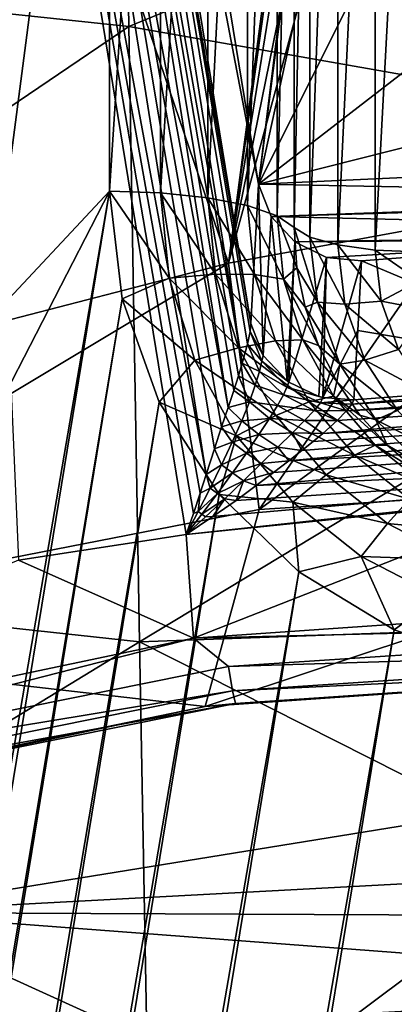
# Model space of a CAD drawing. Header units: metres. Extents: x -25 to 70, y -236 to 25.
# Tile 105 of 256: x -1.443 to -0.847, y -212.248 to -210.678. Entities that reach past the tile are written whole.
import ezdxf

# ---------------------------------------------------------------- set-up
doc = ezdxf.new("R2010")
doc.units = ezdxf.units.M
doc.layers.add('solid_10481002', color=7, linetype='CONTINUOUS')

msp = doc.modelspace()

# ---------------------------------------------------------------- linework, layer by layer
at = {"layer": 'solid_10481002'}
for points in [[(-1.527035, -210.986359, 227.994522), (-1.451065, -208.933792, 227.482758), (-1.280171, -209.518127, 227.628448)], [(-1.397414, -209.188599, 228.01767), (-1.06272, -210.94043, 229.333176), (-1.385043, -208.96582, 228.840851)], [(-1.385043, -208.96582, 228.840851), (-1.06272, -210.94043, 229.333176), (-0.927607, -209.844162, 229.059845)], [(-1.075207, -211.162506, 228.509827), (-1.397414, -209.188599, 228.01767), (-1.409266, -209.205078, 227.963455)], [(-1.075207, -211.162506, 228.509827), (-1.06272, -210.94043, 229.333176), (-1.397414, -209.188599, 228.01767)], [(-1.088751, -211.226059, 228.44986), (-1.409266, -209.205078, 227.963455), (-1.441422, -209.222412, 227.918533)], [(-1.076293, -211.175156, 228.489105), (-1.075207, -211.162506, 228.509827), (-1.409266, -209.205078, 227.963455)], [(-1.080476, -211.19545, 228.468903), (-1.409266, -209.205078, 227.963455), (-1.088751, -211.226059, 228.44986)], [(-1.076293, -211.175156, 228.489105), (-1.409266, -209.205078, 227.963455), (-1.080476, -211.19545, 228.468903)], [(-1.111525, -211.296341, 228.427872), (-1.441422, -209.222412, 227.918533), (-1.48909, -209.237976, 227.889587)], [(-1.102437, -211.269501, 228.433777), (-1.441422, -209.222412, 227.918533), (-1.111525, -211.296341, 228.427872)], [(-1.094833, -211.246094, 228.441299), (-1.441422, -209.222412, 227.918533), (-1.102437, -211.269501, 228.433777)], [(-1.088751, -211.226059, 228.44986), (-1.441422, -209.222412, 227.918533), (-1.094833, -211.246094, 228.441299)], [(-1.146311, -211.403152, 228.425522), (-1.48909, -209.237976, 227.889587), (-1.545142, -209.249496, 227.880966)], [(-1.133297, -211.362411, 228.423309), (-1.48909, -209.237976, 227.889587), (-1.146311, -211.403152, 228.425522)], [(-1.121814, -211.327057, 228.42424), (-1.48909, -209.237976, 227.889587), (-1.133297, -211.362411, 228.423309)], [(-1.111525, -211.296341, 228.427872), (-1.48909, -209.237976, 227.889587), (-1.121814, -211.327057, 228.42424)], [(-1.17795, -211.498978, 228.441818), (-1.545142, -209.249496, 227.880966), (-1.444903, -211.540009, 228.452057)], [(-1.16662, -211.465347, 228.434387), (-1.545142, -209.249496, 227.880966), (-1.17795, -211.498978, 228.441818)], [(-1.156041, -211.433304, 228.429016), (-1.545142, -209.249496, 227.880966), (-1.16662, -211.465347, 228.434387)], [(-1.146311, -211.403152, 228.425522), (-1.545142, -209.249496, 227.880966), (-1.156041, -211.433304, 228.429016)], [(-1.527035, -210.986359, 227.994522), (-1.280171, -209.518127, 227.628448), (-1.300048, -209.690094, 227.671326)], [(-2.544654, -210.552704, 339.335144), (-1.269424, -210.689224, 339.428925), (-1.286624, -209.614853, 341.566803)], [(-1.286624, -209.614853, 341.566803), (-1.269424, -210.689224, 339.428925), (0.000008, -210.169174, 340.621613)], [(-1.491175, -211.155853, 228.036774), (-1.527035, -210.986359, 227.994522), (-1.300048, -209.690094, 227.671326)], [(-1.491175, -211.155853, 228.036774), (-1.300048, -209.690094, 227.671326), (-1.300048, -210.951477, 227.985825)], [(-1.218905, -209.692795, 227.660477), (-1.300048, -210.951477, 227.985825), (-1.300048, -209.690094, 227.671326)], [(-1.218905, -210.954178, 227.974976), (-1.300048, -210.951477, 227.985825), (-1.218905, -209.692795, 227.660477)], [(-1.218905, -210.954178, 227.974976), (-1.218905, -209.692795, 227.660477), (-1.143741, -209.700714, 227.628693)], [(-1.143741, -210.962097, 227.943192), (-1.218905, -210.954178, 227.974976), (-1.143741, -209.700714, 227.628693)], [(-1.143741, -210.962097, 227.943192), (-1.143741, -209.700714, 227.628693), (-1.080252, -209.713272, 227.578354)], [(-1.080252, -210.974655, 227.892853), (-1.143741, -210.962097, 227.943192), (-1.080252, -209.713272, 227.578354)], [(-1.080252, -210.974655, 227.892853), (-1.080252, -209.713272, 227.578354), (-1.033181, -209.729507, 227.513214)], [(-1.033181, -210.990891, 227.827713), (-1.080252, -210.974655, 227.892853), (-1.033181, -209.729507, 227.513214)], [(-1.033181, -210.990891, 227.827713), (-1.033181, -209.729507, 227.513214), (-1.006109, -209.748154, 227.438446)], [(-1.033181, -210.990891, 227.827713), (-1.006109, -209.748154, 227.438446), (-1.006109, -211.009537, 227.752945)], [(-1.006109, -211.009537, 227.752945), (-1.006109, -209.748154, 227.438446), (-0.981379, -209.763474, 227.376984)], [(-0.981379, -211.024857, 227.691483), (-1.006109, -211.009537, 227.752945), (-0.981379, -209.763474, 227.376984)], [(-0.981379, -211.024857, 227.691483), (-0.981379, -209.763474, 227.376984), (-0.936694, -209.77594, 227.326981)], [(-0.936694, -211.037323, 227.641479), (-0.981379, -211.024857, 227.691483), (-0.936694, -209.77594, 227.326981)], [(-0.936694, -211.037323, 227.641479), (-0.936694, -209.77594, 227.326981), (-0.877292, -209.784042, 227.294464)], [(-0.877292, -211.045441, 227.608963), (-0.936694, -211.037323, 227.641479), (-0.877292, -209.784042, 227.294464)], [(-0.877292, -211.045441, 227.608963), (-0.877292, -209.784042, 227.294464), (-0.81015, -209.786865, 227.283203)], [(-0.877292, -211.045441, 227.608963), (-0.81015, -209.786865, 227.283203), (-0.81015, -211.048248, 227.597702)], [(-1.502479, -209.917114, 229.662277), (-0.944682, -209.80835, 229.635178), (-1.11094, -211.066162, 229.871201)], [(-1.11094, -211.066162, 229.871201), (-0.944682, -209.80835, 229.635178), (-0.950048, -209.909195, 229.648254)], [(-1.06272, -210.94043, 229.333176), (-0.949843, -210.062469, 229.114273), (-0.927607, -209.844162, 229.059845)], [(-1.502479, -209.917114, 229.662277), (-1.11094, -211.066162, 229.871201), (-1.47156, -211.159775, 229.894547)], [(-1.11094, -211.066162, 229.871201), (-0.950048, -209.909195, 229.648254), (-0.943009, -210.024002, 229.664154)], [(-1.11094, -211.066162, 229.871201), (-0.943009, -210.024002, 229.664154), (-0.922073, -210.136719, 229.680878)], [(-1.06272, -210.94043, 229.333176), (-0.918295, -210.279663, 229.168427), (-0.949843, -210.062469, 229.114273)], [(-1.11094, -211.066162, 229.871201), (-0.922073, -210.136719, 229.680878), (-0.887671, -210.245499, 229.698135)], [(-1.269424, -210.689224, 339.428925), (0.000008, -210.912582, 339.075287), (0.000008, -210.169174, 340.621613)], [(-0.744046, -210.998917, 229.854446), (-1.11094, -211.066162, 229.871201), (-0.887671, -210.245499, 229.698135)], [(-0.744046, -210.998917, 229.854446), (-0.887671, -210.245499, 229.698135), (-0.783346, -210.442032, 229.73233)], [(-1.06272, -210.94043, 229.333176), (-0.834747, -210.483475, 229.219238), (-0.918295, -210.279663, 229.168427)], [(-1.06272, -210.94043, 229.333176), (-0.703912, -210.662399, 229.263855), (-0.834747, -210.483475, 229.219238)], [(-2.513316, -211.533188, 337.10849), (-1.269424, -210.689224, 339.428925), (-2.544654, -210.552704, 339.335144)], [(-1.06272, -210.94043, 229.333176), (-0.533213, -210.806259, 229.299713), (-0.703912, -210.662399, 229.263855)], [(-2.513316, -211.533188, 337.10849), (-1.252293, -211.67009, 337.192566), (-1.269424, -210.689224, 339.428925)], [(-1.269424, -210.689224, 339.428925), (-1.252293, -211.67009, 337.192566), (0.000008, -210.912582, 339.075287)], [(-1.06272, -210.94043, 229.333176), (-0.332309, -210.906891, 229.324814), (-0.533213, -210.806259, 229.299713)], [(-1.06272, -210.94043, 229.333176), (-0.112607, -210.958618, 229.337708), (-0.332309, -210.906891, 229.324814)], [(-1.252293, -211.67009, 337.192566), (0.000008, -211.624969, 337.439758), (0.000008, -210.912582, 339.075287)], [(-1.05537, -211.213348, 228.523239), (-1.06272, -210.94043, 229.333176), (-1.075207, -211.162506, 228.509827)], [(-1.06272, -210.94043, 229.333176), (-1.042953, -210.991684, 229.345947), (-0.112607, -210.958618, 229.337708)], [(-1.05537, -211.213348, 228.523239), (-1.042953, -210.991684, 229.345947), (-1.06272, -210.94043, 229.333176)], [(-1.300048, -210.951477, 227.985825), (-3.999782, -227.490601, 232.109482), (-4.064691, -227.072083, 232.005142)], [(-1.495068, -211.330048, 228.080215), (-1.300048, -210.951477, 227.985825), (-4.064691, -227.072083, 232.005142)], [(-1.300048, -210.951477, 227.985825), (-1.280172, -211.123428, 228.028687), (-3.999782, -227.490601, 232.109482)], [(-1.495068, -211.330048, 228.080215), (-1.491175, -211.155853, 228.036774), (-1.300048, -210.951477, 227.985825)], [(-1.205092, -211.090256, 228.008896), (-1.280172, -211.123428, 228.028687), (-1.300048, -210.951477, 227.985825)], [(-1.205092, -211.090256, 228.008896), (-1.300048, -210.951477, 227.985825), (-1.218905, -210.954178, 227.974976)], [(-1.131373, -211.083954, 227.973572), (-1.218905, -210.954178, 227.974976), (-1.143741, -210.962097, 227.943192)], [(-1.205092, -211.090256, 228.008896), (-1.218905, -210.954178, 227.974976), (-1.131373, -211.083954, 227.973572)], [(-1.069104, -211.084488, 227.920227), (-1.143741, -210.962097, 227.943192), (-1.080252, -210.974655, 227.892853)], [(-1.131373, -211.083954, 227.973572), (-1.143741, -210.962097, 227.943192), (-1.069104, -211.084488, 227.920227)], [(-0.372999, -210.95842, 229.844345), (-0.000048, -211.390945, 229.952179), (-1.061906, -211.45929, 229.969223)], [(-0.372999, -210.95842, 229.844345), (-1.061906, -211.45929, 229.969223), (-0.744046, -210.998917, 229.854446)], [(-1.042953, -210.991684, 229.345947), (0.113441, -210.958511, 229.337677), (-0.112607, -210.958618, 229.337708)], [(-1.042953, -210.991684, 229.345947), (-0.000048, -211.016418, 229.352112), (0.113441, -210.958511, 229.337677)], [(-1.022937, -211.091812, 227.852875), (-1.080252, -210.974655, 227.892853), (-1.033181, -210.990891, 227.827713)], [(-1.069104, -211.084488, 227.920227), (-1.080252, -210.974655, 227.892853), (-1.022937, -211.091812, 227.852875)], [(-0.744046, -210.998917, 229.854446), (-1.061906, -211.45929, 229.969223), (-1.11094, -211.066162, 229.871201)], [(-1.05537, -211.213348, 228.523239), (-1.017589, -211.254196, 228.533676), (-1.042953, -210.991684, 229.345947)], [(-1.042953, -210.991684, 229.345947), (-1.005295, -211.03244, 229.35611), (-0.000048, -211.016418, 229.352112)], [(-1.017589, -211.254196, 228.533676), (-1.005295, -211.03244, 229.35611), (-1.042953, -210.991684, 229.345947)], [(-1.00178, -211.073624, 227.768936), (-1.033181, -210.990891, 227.827713), (-1.006109, -211.009537, 227.752945)], [(-1.00178, -211.073624, 227.768936), (-1.022937, -211.091812, 227.852875), (-1.033181, -210.990891, 227.827713)], [(-0.969311, -211.128784, 227.717392), (-1.006109, -211.009537, 227.752945), (-0.981379, -211.024857, 227.691483)], [(-0.969311, -211.128784, 227.717392), (-1.00178, -211.073624, 227.768936), (-1.006109, -211.009537, 227.752945)], [(-1.005295, -211.03244, 229.35611), (-0.450058, -211.027908, 229.35498), (-0.000048, -211.016418, 229.352112)], [(-1.017589, -211.254196, 228.533676), (-1.014901, -211.256149, 228.534164), (-1.005295, -211.03244, 229.35611)], [(-1.014901, -211.256149, 228.534164), (-0.954959, -211.057144, 229.362274), (-1.005295, -211.03244, 229.35611)], [(-1.005295, -211.03244, 229.35611), (-0.954959, -211.057144, 229.362274), (-0.450058, -211.027908, 229.35498)], [(-0.925747, -211.131607, 227.664993), (-0.981379, -211.024857, 227.691483), (-0.936694, -211.037323, 227.641479)], [(-0.969311, -211.128784, 227.717392), (-0.981379, -211.024857, 227.691483), (-0.925747, -211.131607, 227.664993)], [(-0.954959, -211.057144, 229.362274), (-0.898821, -211.062378, 229.363571), (-0.450058, -211.027908, 229.35498)], [(-0.456209, -211.248962, 228.531372), (-0.450058, -211.027908, 229.35498), (-0.898821, -211.062378, 229.363571)], [(-0.867834, -211.126892, 227.629272), (-0.936694, -211.037323, 227.641479), (-0.877292, -211.045441, 227.608963)], [(-0.925747, -211.131607, 227.664993), (-0.936694, -211.037323, 227.641479), (-0.867834, -211.126892, 227.629272)], [(-0.877292, -211.045441, 227.608963), (-0.81015, -211.048248, 227.597702), (-0.806422, -211.094757, 227.609299)], [(-0.867834, -211.126892, 227.629272), (-0.877292, -211.045441, 227.608963), (-0.806422, -211.094757, 227.609299)], [(-1.11094, -211.066162, 229.871201), (-1.061906, -211.45929, 229.969223), (-2.105243, -211.663116, 230.02005)], [(-1.11094, -211.066162, 229.871201), (-2.105243, -211.663116, 230.02005), (-1.47156, -211.159775, 229.894547)], [(-1.014901, -211.256149, 228.534164), (-0.967079, -211.278992, 228.539597), (-0.954959, -211.057144, 229.362274)], [(-0.967079, -211.278992, 228.539597), (-0.960515, -211.280701, 228.539963), (-0.954959, -211.057144, 229.362274)], [(-0.960515, -211.280701, 228.539963), (-0.898821, -211.062378, 229.363571), (-0.954959, -211.057144, 229.362274)], [(-0.960515, -211.280701, 228.539963), (-0.904949, -211.173462, 228.951721), (-0.898821, -211.062378, 229.363571)], [(-0.456209, -211.248962, 228.531372), (-0.898821, -211.062378, 229.363571), (-0.904949, -211.173462, 228.951721)], [(-1.00178, -211.073624, 227.768936), (-0.988866, -211.136627, 227.784637), (-1.022937, -211.091812, 227.852875)], [(-0.969311, -211.128784, 227.717392), (-0.988866, -211.136627, 227.784637), (-1.00178, -211.073624, 227.768936)], [(-1.164185, -211.2211, 228.041519), (-1.280172, -211.123428, 228.028687), (-1.205092, -211.090256, 228.008896)], [(-1.205092, -211.090256, 228.008896), (-1.131373, -211.083954, 227.973572), (-1.094743, -211.201111, 228.002777)], [(-1.164185, -211.2211, 228.041519), (-1.205092, -211.090256, 228.008896), (-1.094743, -211.201111, 228.002777)], [(-1.131373, -211.083954, 227.973572), (-1.069104, -211.084488, 227.920227), (-1.036087, -211.190094, 227.946564)], [(-1.094743, -211.201111, 228.002777), (-1.131373, -211.083954, 227.973572), (-1.036087, -211.190094, 227.946564)], [(-1.069104, -211.084488, 227.920227), (-1.022937, -211.091812, 227.852875), (-0.992599, -211.188858, 227.87706)], [(-1.036087, -211.190094, 227.946564), (-1.069104, -211.084488, 227.920227), (-0.992599, -211.188858, 227.87706)], [(-0.967588, -211.197449, 227.799805), (-0.992599, -211.188858, 227.87706), (-1.022937, -211.091812, 227.852875)], [(-0.988866, -211.136627, 227.784637), (-0.967588, -211.197449, 227.799805), (-1.022937, -211.091812, 227.852875)], [(-0.867834, -211.126892, 227.629272), (-0.806422, -211.094757, 227.609299), (-0.795149, -211.140686, 227.620758)], [(-1.280172, -211.123428, 228.028687), (-3.926116, -227.333023, 232.070206), (-3.999782, -227.490601, 232.109482)], [(-1.280172, -211.123428, 228.028687), (-1.220994, -211.287918, 228.069702), (-3.926116, -227.333023, 232.070206)], [(1.280076, -211.123428, 228.028687), (-1.491175, -228.100677, 232.261597), (-1.495068, -227.926483, 232.21817)], [(1.220898, -211.287933, 228.069702), (1.280076, -211.123428, 228.028687), (-1.495068, -227.926483, 232.21817)], [(1.280076, -211.123428, 228.028687), (1.491079, -211.155853, 228.036774), (-1.491175, -228.100677, 232.261597)], [(-1.164185, -211.2211, 228.041519), (-1.220994, -211.287918, 228.069702), (-1.280172, -211.123428, 228.028687)], [(-0.933712, -211.227493, 227.742004), (-0.988866, -211.136627, 227.784637), (-0.969311, -211.128784, 227.717392)], [(-0.969311, -211.128784, 227.717392), (-0.925747, -211.131607, 227.664993), (-0.893453, -211.221146, 227.687317)], [(-0.933712, -211.227493, 227.742004), (-0.969311, -211.128784, 227.717392), (-0.893453, -211.221146, 227.687317)], [(-0.925747, -211.131607, 227.664993), (-0.867834, -211.126892, 227.629272), (-0.839933, -211.204254, 227.64856)], [(-0.839933, -211.204254, 227.64856), (-0.867834, -211.126892, 227.629272), (-0.795149, -211.140686, 227.620758)], [(-0.933712, -211.227493, 227.742004), (-0.967588, -211.197449, 227.799805), (-0.988866, -211.136627, 227.784637)], [(-0.893453, -211.221146, 227.687317), (-0.925747, -211.131607, 227.664993), (-0.839933, -211.204254, 227.64856)], [(1.491079, -211.155853, 228.036774), (-1.280171, -228.133102, 232.269684), (-1.491175, -228.100677, 232.261597)], [(1.491079, -211.155853, 228.036774), (1.494972, -211.330048, 228.080215), (-1.280171, -228.133102, 232.269684)], [(-1.076293, -211.175156, 228.489105), (-1.080476, -211.19545, 228.468903), (-1.05771, -211.222778, 228.503311)], [(-1.076293, -211.175156, 228.489105), (-1.05537, -211.213348, 228.523239), (-1.075207, -211.162506, 228.509827)], [(-1.076293, -211.175156, 228.489105), (-1.05771, -211.222778, 228.503311), (-1.05537, -211.213348, 228.523239)], [(-0.960515, -211.280701, 228.539963), (-0.91107, -211.284393, 228.540207), (-0.904949, -211.173462, 228.951721)], [(-0.456209, -211.248962, 228.531372), (-0.904949, -211.173462, 228.951721), (-0.91107, -211.284393, 228.540207)], [(-1.094743, -211.201111, 228.002777), (-1.036087, -211.190094, 227.946564), (-0.98247, -211.28743, 227.970825)], [(-1.036087, -211.190094, 227.946564), (-0.992599, -211.188858, 227.87706), (-0.943332, -211.27829, 227.899368)], [(-0.98247, -211.28743, 227.970825), (-1.036087, -211.190094, 227.946564), (-0.943332, -211.27829, 227.899368)], [(-0.93831, -211.255051, 227.814163), (-0.943332, -211.27829, 227.899368), (-0.992599, -211.188858, 227.87706)], [(-0.967588, -211.197449, 227.799805), (-0.93831, -211.255051, 227.814163), (-0.992599, -211.188858, 227.87706)], [(-1.164185, -211.2211, 228.041519), (-1.094743, -211.201111, 228.002777), (-1.035259, -211.309097, 228.029709)], [(-1.035259, -211.309097, 228.029709), (-1.094743, -211.201111, 228.002777), (-0.98247, -211.28743, 227.970825)], [(-1.080476, -211.19545, 228.468903), (-1.088751, -211.226059, 228.44986), (-1.06161, -211.238892, 228.484695)], [(-1.080476, -211.19545, 228.468903), (-1.06161, -211.238892, 228.484695), (-1.05771, -211.222778, 228.503311)], [(-0.933712, -211.227493, 227.742004), (-0.93831, -211.255051, 227.814163), (-0.967588, -211.197449, 227.799805)], [(-0.893453, -211.221146, 227.687317), (-0.839933, -211.204254, 227.64856), (-0.794989, -211.273651, 227.665863)], [(-1.097756, -211.34169, 228.071594), (-1.220994, -211.287918, 228.069702), (-1.164185, -211.2211, 228.041519)], [(-1.097756, -211.34169, 228.071594), (-1.164185, -211.2211, 228.041519), (-1.035259, -211.309097, 228.029709)], [(-1.05771, -211.222778, 228.503311), (-1.06161, -211.238892, 228.484695), (-1.017615, -211.264267, 228.516327)], [(-1.05771, -211.222778, 228.503311), (-1.017589, -211.254196, 228.533676), (-1.05537, -211.213348, 228.523239)], [(-1.05771, -211.222778, 228.503311), (-1.014901, -211.256149, 228.534164), (-1.017589, -211.254196, 228.533676)], [(-1.05771, -211.222778, 228.503311), (-1.017615, -211.264267, 228.516327), (-1.014901, -211.256149, 228.534164)], [(-0.933712, -211.227493, 227.742004), (-0.893453, -211.221146, 227.687317), (-0.841432, -211.301483, 227.707352)], [(-0.841432, -211.301483, 227.707352), (-0.893453, -211.221146, 227.687317), (-0.794989, -211.273651, 227.665863)], [(-1.088751, -211.226059, 228.44986), (-1.094833, -211.246094, 228.441299), (-1.068169, -211.260681, 228.468155)], [(-1.088751, -211.226059, 228.44986), (-1.068169, -211.260681, 228.468155), (-1.06161, -211.238892, 228.484695)], [(-1.06161, -211.238892, 228.484695), (-1.068169, -211.260681, 228.468155), (-1.02335, -211.276367, 228.498016)], [(-1.06161, -211.238892, 228.484695), (-1.02335, -211.276367, 228.498016), (-1.017615, -211.264267, 228.516327)], [(-0.876368, -211.316055, 227.764084), (-0.93831, -211.255051, 227.814163), (-0.933712, -211.227493, 227.742004)], [(-0.876368, -211.316055, 227.764084), (-0.933712, -211.227493, 227.742004), (-0.841432, -211.301483, 227.707352)], [(-0.922961, -211.301941, 228.502274), (-0.01016, -211.255936, 228.485992), (-0.010169, -211.237122, 228.528427)], [(-0.91459, -211.291351, 228.521179), (-0.922961, -211.301941, 228.502274), (-0.010169, -211.237122, 228.528427)], [(-0.91459, -211.291351, 228.521179), (-0.010169, -211.237122, 228.528427), (-0.456209, -211.248962, 228.531372)], [(-1.094833, -211.246094, 228.441299), (-1.102437, -211.269501, 228.433777), (-1.077502, -211.287262, 228.454178)], [(-1.094833, -211.246094, 228.441299), (-1.077502, -211.287262, 228.454178), (-1.068169, -211.260681, 228.468155)], [(-1.017615, -211.264267, 228.516327), (-0.967079, -211.278992, 228.539597), (-1.014901, -211.256149, 228.534164)], [(-0.960692, -211.337784, 228.466034), (-0.010134, -211.286804, 228.45134), (-0.01016, -211.255936, 228.485992)], [(-0.93768, -211.317093, 228.483627), (-0.960692, -211.337784, 228.466034), (-0.01016, -211.255936, 228.485992)], [(-0.93831, -211.255051, 227.814163), (-0.901533, -211.308456, 227.827484), (-0.943332, -211.27829, 227.899368)], [(-0.876368, -211.316055, 227.764084), (-0.901533, -211.308456, 227.827484), (-0.93831, -211.255051, 227.814163)], [(-0.922961, -211.301941, 228.502274), (-0.93768, -211.317093, 228.483627), (-0.01016, -211.255936, 228.485992)], [(-0.91459, -211.291351, 228.521179), (-0.456209, -211.248962, 228.531372), (-0.91107, -211.284393, 228.540207)], [(-1.102437, -211.269501, 228.433777), (-1.111525, -211.296341, 228.427872), (-1.077502, -211.287262, 228.454178)], [(-1.068169, -211.260681, 228.468155), (-1.077502, -211.287262, 228.454178), (-1.032713, -211.293076, 228.480652)], [(-1.068169, -211.260681, 228.468155), (-1.032713, -211.293076, 228.480652), (-1.02335, -211.276367, 228.498016)], [(-1.017615, -211.264267, 228.516327), (-1.02335, -211.276367, 228.498016), (-0.96438, -211.289291, 228.519257)], [(-1.017615, -211.264267, 228.516327), (-0.960515, -211.280701, 228.539963), (-0.967079, -211.278992, 228.539597)], [(-1.017615, -211.264267, 228.516327), (-0.96438, -211.289291, 228.519257), (-0.960515, -211.280701, 228.539963)], [(-1.111525, -211.296341, 228.427872), (-1.089769, -211.317978, 228.443024), (-1.077502, -211.287262, 228.454178)], [(-1.077502, -211.287262, 228.454178), (-1.089769, -211.317978, 228.443024), (-1.045675, -211.314209, 228.465103)], [(-1.077502, -211.287262, 228.454178), (-1.045675, -211.314209, 228.465103), (-1.032713, -211.293076, 228.480652)], [(-1.035259, -211.309097, 228.029709), (-0.98247, -211.28743, 227.970825), (-0.910314, -211.372726, 227.992096)], [(-1.02335, -211.276367, 228.498016), (-1.032713, -211.293076, 228.480652), (-0.974382, -211.301361, 228.499329)], [(-1.02335, -211.276367, 228.498016), (-0.974382, -211.301361, 228.499329), (-0.96438, -211.289291, 228.519257)], [(-1.014718, -211.381516, 228.444366), (-0.010095, -211.326797, 228.42778), (-0.010134, -211.286804, 228.45134)], [(-0.993842, -211.365082, 228.450668), (-1.014718, -211.381516, 228.444366), (-0.010134, -211.286804, 228.45134)], [(-0.975905, -211.35054, 228.457962), (-0.993842, -211.365082, 228.450668), (-0.010134, -211.286804, 228.45134)], [(-0.98247, -211.28743, 227.970825), (-0.943332, -211.27829, 227.899368), (-0.87703, -211.356674, 227.918915)], [(-0.910314, -211.372726, 227.992096), (-0.98247, -211.28743, 227.970825), (-0.87703, -211.356674, 227.918915)], [(-0.960692, -211.337784, 228.466034), (-0.975905, -211.35054, 228.457962), (-0.010134, -211.286804, 228.45134)], [(-0.96438, -211.289291, 228.519257), (-0.91107, -211.284393, 228.540207), (-0.960515, -211.280701, 228.539963)], [(-0.96438, -211.289291, 228.519257), (-0.91459, -211.291351, 228.521179), (-0.91107, -211.284393, 228.540207)], [(-0.857887, -211.35675, 227.839523), (-0.87703, -211.356674, 227.918915), (-0.943332, -211.27829, 227.899368)], [(-0.901533, -211.308456, 227.827484), (-0.857887, -211.35675, 227.839523), (-0.943332, -211.27829, 227.899368)], [(-1.220994, -211.287918, 228.069702), (-3.817445, -227.194321, 232.035614), (-3.926116, -227.333023, 232.070206)], [(-1.220994, -211.287918, 228.069702), (-1.125623, -211.435318, 228.106461), (-3.817445, -227.194321, 232.035614)], [(1.220898, -211.287933, 228.069702), (-1.495068, -227.926483, 232.21817), (-1.538831, -227.757721, 232.176086)], [(1.125526, -211.435318, 228.106461), (1.220898, -211.287933, 228.069702), (-1.538831, -227.757721, 232.176086)], [(-1.097756, -211.34169, 228.071594), (-1.125623, -211.435318, 228.106461), (-1.220994, -211.287918, 228.069702)], [(-1.111525, -211.296341, 228.427872), (-1.121814, -211.327057, 228.42424), (-1.089769, -211.317978, 228.443024)], [(-1.032713, -211.293076, 228.480652), (-1.045675, -211.314209, 228.465103), (-0.989564, -211.317291, 228.481216)], [(-1.032713, -211.293076, 228.480652), (-0.989564, -211.317291, 228.481216), (-0.974382, -211.301361, 228.499329)], [(-0.974382, -211.301361, 228.499329), (-0.989564, -211.317291, 228.481216), (-0.93768, -211.317093, 228.483627)], [(-0.96438, -211.289291, 228.519257), (-0.974382, -211.301361, 228.499329), (-0.922961, -211.301941, 228.502274)], [(-0.974382, -211.301361, 228.499329), (-0.93768, -211.317093, 228.483627), (-0.922961, -211.301941, 228.502274)], [(-0.96438, -211.289291, 228.519257), (-0.922961, -211.301941, 228.502274), (-0.91459, -211.291351, 228.521179)], [(-0.876368, -211.316055, 227.764084), (-0.841432, -211.301483, 227.707352), (-0.772292, -211.368576, 227.724075)], [(-1.121814, -211.327057, 228.42424), (-1.104771, -211.35199, 228.435318), (-1.089769, -211.317978, 228.443024)], [(-1.089769, -211.317978, 228.443024), (-1.104771, -211.35199, 228.435318), (-1.062315, -211.339752, 228.451874)], [(-1.097756, -211.34169, 228.071594), (-1.035259, -211.309097, 228.029709), (-0.955208, -211.403748, 228.053299)], [(-1.089769, -211.317978, 228.443024), (-1.062315, -211.339752, 228.451874), (-1.045675, -211.314209, 228.465103)], [(-1.045675, -211.314209, 228.465103), (-1.062315, -211.339752, 228.451874), (-1.009092, -211.336807, 228.465515)], [(-1.045675, -211.314209, 228.465103), (-1.009092, -211.336807, 228.465515), (-0.989564, -211.317291, 228.481216)], [(-0.955208, -211.403748, 228.053299), (-1.035259, -211.309097, 228.029709), (-0.910314, -211.372726, 227.992096)], [(-0.989564, -211.317291, 228.481216), (-1.009092, -211.336807, 228.465515), (-0.960692, -211.337784, 228.466034)], [(-0.989564, -211.317291, 228.481216), (-0.960692, -211.337784, 228.466034), (-0.93768, -211.317093, 228.483627)], [(-0.876368, -211.316055, 227.764084), (-0.857887, -211.35675, 227.839523), (-0.901533, -211.308456, 227.827484)], [(-0.800153, -211.389999, 227.782532), (-0.857887, -211.35675, 227.839523), (-0.876368, -211.316055, 227.764084)], [(-0.800153, -211.389999, 227.782532), (-0.876368, -211.316055, 227.764084), (-0.772292, -211.368576, 227.724075)], [(1.494972, -211.330048, 228.080215), (-1.220993, -227.968613, 232.228668), (-1.280171, -228.133102, 232.269684)], [(1.494972, -211.330048, 228.080215), (1.538735, -211.49881, 228.122284), (-1.220993, -227.968613, 232.228668)], [(-1.121814, -211.327057, 228.42424), (-1.133297, -211.362411, 228.423309), (-1.104771, -211.35199, 228.435318)], [(-1.066633, -211.421112, 228.435974), (-0.010046, -211.37207, 228.417572), (-0.010095, -211.326797, 228.42778)], [(-1.03886, -211.400131, 228.439331), (-1.066633, -211.421112, 228.435974), (-0.010095, -211.326797, 228.42778)], [(-1.014718, -211.381516, 228.444366), (-1.03886, -211.400131, 228.439331), (-0.010095, -211.326797, 228.42778)], [(-1.008357, -211.447388, 228.097946), (-1.125623, -211.435318, 228.106461), (-1.097756, -211.34169, 228.071594)], [(-1.104771, -211.35199, 228.435318), (-1.082315, -211.36911, 228.441971), (-1.062315, -211.339752, 228.451874)], [(-1.008357, -211.447388, 228.097946), (-1.097756, -211.34169, 228.071594), (-0.955208, -211.403748, 228.053299)], [(-1.062315, -211.339752, 228.451874), (-1.082315, -211.36911, 228.441971), (-1.032294, -211.359756, 228.452621)], [(-1.062315, -211.339752, 228.451874), (-1.032294, -211.359756, 228.452621), (-1.009092, -211.336807, 228.465515)], [(-1.009092, -211.336807, 228.465515), (-1.032294, -211.359756, 228.452621), (-0.993842, -211.365082, 228.450668)], [(-1.009092, -211.336807, 228.465515), (-0.993842, -211.365082, 228.450668), (-0.975905, -211.35054, 228.457962)], [(-1.009092, -211.336807, 228.465515), (-0.975905, -211.35054, 228.457962), (-0.960692, -211.337784, 228.466034)], [(-1.133297, -211.362411, 228.423309), (-1.146311, -211.403152, 228.425522), (-1.12169, -211.388031, 228.431412)], [(-1.133297, -211.362411, 228.423309), (-1.12169, -211.388031, 228.431412), (-1.104771, -211.35199, 228.435318)], [(-1.104771, -211.35199, 228.435318), (-1.12169, -211.388031, 228.431412), (-1.082315, -211.36911, 228.441971)], [(-1.082315, -211.36911, 228.441971), (-1.058524, -211.38562, 228.443115), (-1.032294, -211.359756, 228.452621)], [(-1.032294, -211.359756, 228.452621), (-1.058524, -211.38562, 228.443115), (-1.014718, -211.381516, 228.444366)], [(-1.032294, -211.359756, 228.452621), (-1.014718, -211.381516, 228.444366), (-0.993842, -211.365082, 228.450668)], [(-0.910314, -211.372726, 227.992096), (-0.87703, -211.356674, 227.918915), (-0.796241, -211.421005, 227.934952)], [(-0.808118, -211.399094, 227.850082), (-0.796241, -211.421005, 227.934952), (-0.87703, -211.356674, 227.918915)], [(-0.857887, -211.35675, 227.839523), (-0.808118, -211.399094, 227.850082), (-0.87703, -211.356674, 227.918915)], [(-0.800153, -211.389999, 227.782532), (-0.808118, -211.399094, 227.850082), (-0.857887, -211.35675, 227.839523)], [(-0.010046, -211.37207, 228.417572), (-1.17795, -211.498978, 228.441818), (-0.590465, -211.438492, 228.426743)], [(-1.135468, -211.470505, 228.436508), (-1.17795, -211.498978, 228.441818), (-0.010046, -211.37207, 228.417572)], [(-1.098601, -211.44455, 228.434814), (-1.135468, -211.470505, 228.436508), (-0.010046, -211.37207, 228.417572)], [(-1.12169, -211.388031, 228.431412), (-1.104615, -211.400696, 228.43605), (-1.082315, -211.36911, 228.441971)], [(-1.082315, -211.36911, 228.441971), (-1.104615, -211.400696, 228.43605), (-1.058524, -211.38562, 228.443115)], [(-1.066633, -211.421112, 228.435974), (-1.098601, -211.44455, 228.434814), (-0.010046, -211.37207, 228.417572)], [(-1.058524, -211.38562, 228.443115), (-1.03886, -211.400131, 228.439331), (-1.014718, -211.381516, 228.444366)], [(-0.955208, -211.403748, 228.053299), (-0.910314, -211.372726, 227.992096), (-0.822392, -211.442749, 228.009552)], [(-0.822392, -211.442749, 228.009552), (-0.910314, -211.372726, 227.992096), (-0.796241, -211.421005, 227.934952)], [(-0.000048, -211.390945, 229.952179), (-0.000048, -211.69339, 228.642181), (-1.14764, -211.773026, 228.662048)], [(-1.061906, -211.45929, 229.969223), (-0.000048, -211.390945, 229.952179), (-1.14764, -211.773026, 228.662048)], [(-1.146311, -211.403152, 228.425522), (-1.139898, -211.42511, 228.431213), (-1.12169, -211.388031, 228.431412)], [(-1.12169, -211.388031, 228.431412), (-1.139898, -211.42511, 228.431213), (-1.104615, -211.400696, 228.43605)], [(-1.104615, -211.400696, 228.43605), (-1.086913, -211.413269, 228.437347), (-1.058524, -211.38562, 228.443115)], [(-1.058524, -211.38562, 228.443115), (-1.086913, -211.413269, 228.437347), (-1.03886, -211.400131, 228.439331)], [(-1.146311, -211.403152, 228.425522), (-1.156041, -211.433304, 228.429016), (-1.139898, -211.42511, 228.431213)], [(-1.139898, -211.42511, 228.431213), (-1.12843, -211.433472, 228.434021), (-1.104615, -211.400696, 228.43605)], [(-1.104615, -211.400696, 228.43605), (-1.12843, -211.433472, 228.434021), (-1.086913, -211.413269, 228.437347)], [(-1.12843, -211.433472, 228.434021), (-1.116715, -211.441879, 228.435226), (-1.086913, -211.413269, 228.437347)], [(-1.086913, -211.413269, 228.437347), (-1.116715, -211.441879, 228.435226), (-1.098601, -211.44455, 228.434814)], [(-1.086913, -211.413269, 228.437347), (-1.098601, -211.44455, 228.434814), (-1.066633, -211.421112, 228.435974)], [(-1.086913, -211.413269, 228.437347), (-1.066633, -211.421112, 228.435974), (-1.03886, -211.400131, 228.439331)], [(-1.008357, -211.447388, 228.097946), (-0.955208, -211.403748, 228.053299), (-0.857665, -211.481415, 228.072662)], [(-0.857665, -211.481415, 228.072662), (-0.955208, -211.403748, 228.053299), (-0.822392, -211.442749, 228.009552)], [(-1.139898, -211.42511, 228.431213), (-1.158821, -211.462357, 228.434677), (-1.12843, -211.433472, 228.434021)], [(-1.156041, -211.433304, 228.429016), (-1.158821, -211.462357, 228.434677), (-1.139898, -211.42511, 228.431213)], [(-1.125623, -211.435318, 228.106461), (-3.679802, -227.082733, 232.007797), (-3.817445, -227.194321, 232.035614)], [(-1.125623, -211.435318, 228.106461), (-0.998702, -211.558472, 228.137161), (-3.679802, -227.082733, 232.007797)], [(1.125526, -211.435318, 228.106461), (-1.538831, -227.757721, 232.176086), (-1.62032, -227.602539, 232.13739)], [(0.998605, -211.558472, 228.137161), (1.125526, -211.435318, 228.106461), (-1.62032, -227.602539, 232.13739)], [(-0.590465, -211.438492, 228.426743), (-1.17795, -211.498978, 228.441818), (-1.166459, -211.664291, 228.483032)], [(-1.156041, -211.433304, 228.429016), (-1.16662, -211.465347, 228.434387), (-1.158821, -211.462357, 228.434677)], [(-0.590465, -211.438492, 228.426743), (-1.166459, -211.664291, 228.483032), (-0.000048, -211.583527, 228.462891)], [(-1.158821, -211.462357, 228.434677), (-1.153072, -211.466507, 228.435913), (-1.12843, -211.433472, 228.434021)], [(-1.12843, -211.433472, 228.434021), (-1.153072, -211.466507, 228.435913), (-1.116715, -211.441879, 228.435226)], [(-1.153072, -211.466507, 228.435913), (-1.14726, -211.470688, 228.436707), (-1.116715, -211.441879, 228.435226)], [(-1.116715, -211.441879, 228.435226), (-1.14726, -211.470688, 228.436707), (-1.135468, -211.470505, 228.436508)], [(-1.116715, -211.441879, 228.435226), (-1.135468, -211.470505, 228.436508), (-1.098601, -211.44455, 228.434814)], [(-1.008357, -211.447388, 228.097946), (-0.998702, -211.558472, 228.137161), (-1.125623, -211.435318, 228.106461)], [(-0.857665, -211.481415, 228.072662), (-0.822392, -211.442749, 228.009552), (-0.722082, -211.494766, 228.022522)], [(-2.105243, -211.663116, 230.02005), (-1.061906, -211.45929, 229.969223), (-1.14764, -211.773026, 228.662048)], [(-0.899424, -211.534134, 228.119568), (-0.998702, -211.558472, 228.137161), (-1.008357, -211.447388, 228.097946)], [(-0.899424, -211.534134, 228.119568), (-1.008357, -211.447388, 228.097946), (-0.857665, -211.481415, 228.072662)], [(-1.158821, -211.462357, 228.434677), (-1.17795, -211.498978, 228.441818), (-1.153072, -211.466507, 228.435913)], [(-1.16662, -211.465347, 228.434387), (-1.17795, -211.498978, 228.441818), (-1.158821, -211.462357, 228.434677)], [(-1.153072, -211.466507, 228.435913), (-1.17795, -211.498978, 228.441818), (-1.14726, -211.470688, 228.436707)], [(-1.14726, -211.470688, 228.436707), (-1.17795, -211.498978, 228.441818), (-1.135468, -211.470505, 228.436508)], [(-0.899424, -211.534134, 228.119568), (-0.857665, -211.481415, 228.072662), (-0.746379, -211.539139, 228.087051)], [(-0.746379, -211.539139, 228.087051), (-0.857665, -211.481415, 228.072662), (-0.722082, -211.494766, 228.022522)], [(-1.17795, -211.498978, 228.441818), (-1.444903, -211.540009, 228.452057), (-1.166459, -211.664291, 228.483032)], [(1.538735, -211.49881, 228.122284), (-1.125622, -227.821228, 232.191925), (-1.220993, -227.968613, 232.228668)], [(1.538735, -211.49881, 228.122284), (1.620224, -211.653992, 228.16098), (-1.125622, -227.821228, 232.191925)], [(-2.483056, -212.421326, 334.784912), (-1.252293, -211.67009, 337.192566), (-2.513316, -211.533188, 337.10849)], [(-0.899424, -211.534134, 228.119568), (-0.846801, -211.651001, 228.160233), (-0.998702, -211.558472, 228.137161)], [(-0.775143, -211.598587, 228.135635), (-0.846801, -211.651001, 228.160233), (-0.899424, -211.534134, 228.119568)], [(-0.775143, -211.598587, 228.135635), (-0.899424, -211.534134, 228.119568), (-0.746379, -211.539139, 228.087051)], [(-1.444903, -211.540009, 228.452057), (-2.312169, -211.905792, 228.543243), (-1.166459, -211.664291, 228.483032)], [(-0.998702, -211.558472, 228.137161), (-3.519872, -227.003677, 231.988083), (-3.679802, -227.082733, 232.007797)], [(-0.998702, -211.558472, 228.137161), (-0.846801, -211.651001, 228.160233), (-3.519872, -227.003677, 231.988083)], [(0.998605, -211.558472, 228.137161), (-1.62032, -227.602539, 232.13739), (-1.735315, -227.468979, 232.104095)], [(0.846704, -211.651001, 228.160233), (0.998605, -211.558472, 228.137161), (-1.735315, -227.468979, 232.104095)], [(-0.000048, -211.635925, 228.487473), (-0.000048, -211.583527, 228.462891), (-1.166459, -211.664291, 228.483032)], [(-0.775143, -211.598587, 228.135635), (-0.677266, -211.70842, 228.174545), (-0.846801, -211.651001, 228.160233)], [(-1.252293, -211.67009, 337.192566), (0.000008, -212.303818, 335.71051), (0.000008, -211.624969, 337.439758)], [(-1.110751, -211.709641, 228.505859), (-0.000048, -211.635925, 228.487473), (-1.166459, -211.664291, 228.483032)], [(-0.000048, -211.675156, 228.530121), (-0.000048, -211.635925, 228.487473), (-1.110751, -211.709641, 228.505859)], [(-0.846801, -211.651001, 228.160233), (-3.345934, -226.961212, 231.977493), (-3.519872, -227.003677, 231.988083)], [(-0.846801, -211.651001, 228.160233), (-0.677266, -211.70842, 228.174545), (-3.345934, -226.961212, 231.977493)], [(-2.200763, -211.929428, 228.560654), (-1.166459, -211.664291, 228.483032), (-2.312169, -211.905792, 228.543243)], [(-2.105243, -211.663116, 230.02005), (-1.14764, -211.773026, 228.662048), (-2.271871, -212.01033, 228.721207)], [(-2.200763, -211.929428, 228.560654), (-1.110751, -211.709641, 228.505859), (-1.166459, -211.664291, 228.483032)], [(0.846704, -211.651001, 228.160233), (-1.735315, -227.468979, 232.104095), (-1.878265, -227.363541, 232.077805)], [(0.677169, -211.70842, 228.174545), (0.846704, -211.651001, 228.160233), (-1.878265, -227.363541, 232.077805)], [(1.620224, -211.653992, 228.16098), (-0.998701, -227.698074, 232.161209), (-1.125622, -227.821228, 232.191925)], [(1.620224, -211.653992, 228.16098), (1.735219, -211.787552, 228.194275), (-0.998701, -227.698074, 232.161209)], [(-2.483056, -212.421326, 334.784912), (-1.23578, -212.558868, 334.858063), (-1.252293, -211.67009, 337.192566)], [(-1.252293, -211.67009, 337.192566), (-1.23578, -212.558868, 334.858063), (0.000008, -212.303818, 335.71051)], [(-1.104163, -211.748444, 228.548386), (-0.000048, -211.675156, 228.530121), (-1.110751, -211.709641, 228.505859)], [(-0.000048, -211.695297, 228.584442), (-0.000048, -211.675156, 228.530121), (-1.104163, -211.748444, 228.548386)], [(-1.099712, -211.76828, 228.602646), (-1.14764, -211.773026, 228.662048), (-0.000048, -211.69339, 228.642181)], [(-1.099712, -211.76828, 228.602646), (-0.000048, -211.695297, 228.584442), (-1.104163, -211.748444, 228.548386)], [(-1.099712, -211.76828, 228.602646), (-0.000048, -211.69339, 228.642181), (-0.000048, -211.695297, 228.584442)], [(-0.677266, -211.70842, 228.174545), (-3.16641, -226.957428, 231.976547), (-3.345934, -226.961212, 231.977493)], [(-0.677266, -211.70842, 228.174545), (-0.500048, -211.727707, 228.179352), (-3.16641, -226.957428, 231.976547)], [(-1.104163, -211.748444, 228.548386), (-1.110751, -211.709641, 228.505859), (-2.200763, -211.929428, 228.560654)], [(0.677169, -211.70842, 228.174545), (-1.878265, -227.363541, 232.077805), (-2.040667, -227.292068, 232.059982)], [(0.499952, -211.727707, 228.179352), (0.677169, -211.70842, 228.174545), (-2.040667, -227.292068, 232.059982)], [(-0.500048, -211.727707, 228.179352), (-2.991723, -226.992233, 231.985229), (-3.16641, -226.957428, 231.976547)], [(0.499952, -211.727707, 228.179352), (-2.040667, -227.292068, 232.059982), (-2.991723, -226.992233, 231.985229)], [(-0.500048, -211.727707, 228.179352), (0.499952, -211.727707, 228.179352), (-2.991723, -226.992233, 231.985229)], [(-2.18771, -211.966919, 228.602859), (-1.104163, -211.748444, 228.548386), (-2.200763, -211.929428, 228.560654)], [(-1.099712, -211.76828, 228.602646), (-1.104163, -211.748444, 228.548386), (-2.18771, -211.966919, 228.602859)], [(-2.178891, -211.985886, 228.656891), (-2.271871, -212.01033, 228.721207), (-1.14764, -211.773026, 228.662048)], [(-2.178891, -211.985886, 228.656891), (-1.099712, -211.76828, 228.602646), (-2.18771, -211.966919, 228.602859)], [(-2.178891, -211.985886, 228.656891), (-1.14764, -211.773026, 228.662048), (-1.099712, -211.76828, 228.602646)], [(1.735219, -211.787552, 228.194275), (-0.8468, -227.60553, 232.138138), (-0.998701, -227.698074, 232.161209)], [(-0.781528, -211.954803, 230.092773), (0.872888, -211.964661, 230.09523), (-1.686826, -212.101624, 230.129379)], [(-0.781528, -212.170517, 229.227615), (-0.781528, -211.954803, 230.092773), (-1.686826, -212.101624, 230.129379)], [(-1.686826, -212.101624, 230.129379), (0.872888, -211.964661, 230.09523), (1.75398, -212.117004, 230.133209)], [(-1.686826, -212.101624, 230.129379), (1.75398, -212.117004, 230.133209), (-2.566913, -212.354675, 230.192474)], [(-2.113026, -212.604492, 228.574051), (-1.06737, -212.383789, 228.519028), (-1.686826, -212.101624, 230.129379)], [(-1.06737, -212.383789, 228.519028), (-0.781528, -212.170517, 229.227615), (-1.686826, -212.101624, 230.129379)], [(-2.566913, -212.354675, 230.192474), (1.75398, -212.117004, 230.133209), (2.610096, -212.370117, 230.19632)], [(-1.06737, -212.383789, 228.519028), (-0.000048, -212.309723, 228.500549), (-0.781528, -212.170517, 229.227615)]]:
    msp.add_3dface(points, dxfattribs=at)

doc.saveas('drawing.dxf')
